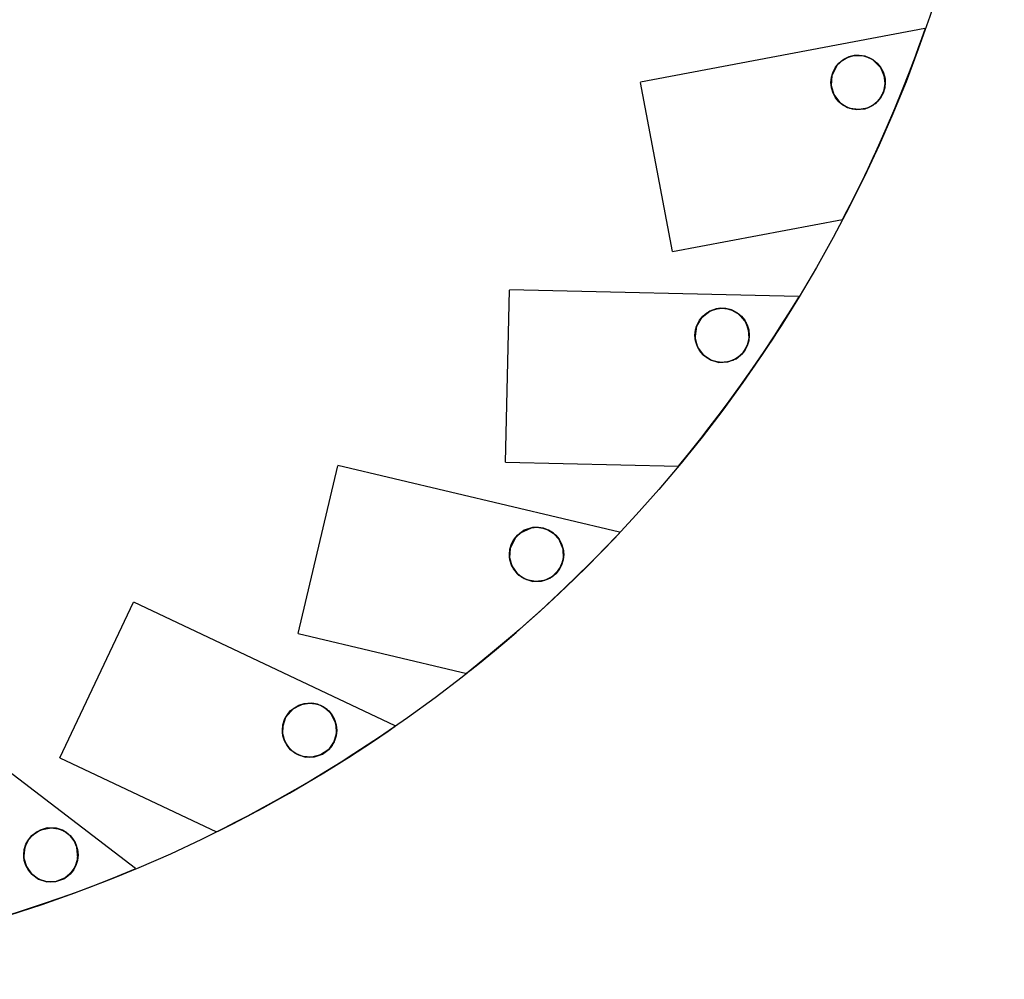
# Model space of a CAD drawing. Extents: x 1.15 to 9.28, y 1.1 to 7.4.
# Tile 8 of 9: x 8.56 to 9.28, y 1.1 to 1.79. Entities that reach past the tile are written whole.
import ezdxf

# ---------------------------------------------------------------- set-up
doc = ezdxf.new("R2010")
doc.units = 0
doc.layers.get('0').update_dxf_attribs({"linetype": 'CONTINUOUS'})

msp = doc.modelspace()

# ---------------------------------------------------------------- linework, layer by layer
at = {"color": 7, "linetype": 'CONTINUOUS'}
for p, q in [((9.21969, 1.78685), (9.0136, 1.74799)), ((9.21969, 1.78685), (9.0136, 1.74799)), ((9.21969, 1.78685), (9.0136, 1.74799)), ((9.03676, 1.62516), (9.01364, 1.74777)), ((9.03676, 1.62516), (9.01364, 1.74777)), ((9.03676, 1.62516), (9.01364, 1.74777)), ((9.03676, 1.62516), (9.16007, 1.64841)), ((9.03676, 1.62516), (9.16007, 1.64841)), ((9.03676, 1.62516), (9.16007, 1.64841)), ((8.91564, 1.4725), (8.91852, 1.59725)), ((8.91564, 1.4725), (8.91852, 1.59725)), ((8.91564, 1.4725), (8.91852, 1.59725)), ((9.12819, 1.59263), (8.91853, 1.59747)), ((9.12819, 1.59263), (8.91853, 1.59747)), ((9.12819, 1.59263), (8.91853, 1.59747)), ((8.91564, 1.4725), (9.0411, 1.46961)), ((8.91564, 1.4725), (9.0411, 1.46961)), ((8.91564, 1.4725), (9.0411, 1.46961)), ((8.76544, 1.34837), (8.79419, 1.46978)), ((8.76544, 1.34837), (8.79419, 1.46978)), ((8.76544, 1.34837), (8.79419, 1.46978)), ((8.99831, 1.42168), (8.79424, 1.47)), ((8.99831, 1.42168), (8.79424, 1.47)), ((8.99831, 1.42168), (8.79424, 1.47)), ((8.5927, 1.25817), (8.64607, 1.37096)), ((8.5927, 1.25817), (8.64607, 1.37096)), ((8.5927, 1.25817), (8.64607, 1.37096)), ((8.83573, 1.28147), (8.64616, 1.37116)), ((8.83573, 1.28147), (8.64616, 1.37116)), ((8.83573, 1.28147), (8.64616, 1.37116)), ((8.76544, 1.34837), (8.88755, 1.31945)), ((8.76544, 1.34837), (8.88755, 1.31945)), ((8.76544, 1.34837), (8.88755, 1.31945)), ((8.64755, 1.17812), (8.48078, 1.30527)), ((8.64755, 1.17812), (8.48078, 1.30527)), ((8.64755, 1.17812), (8.48078, 1.30527)), ((8.5927, 1.25817), (8.70613, 1.2045)), ((8.5927, 1.25817), (8.70613, 1.2045)), ((8.5927, 1.25817), (8.70613, 1.2045))]:
    msp.add_line(p, q, dxfattribs=at)
at = {"color": 7, "linetype": 'CONTINUOUS', "flags": 128}
for points in [[(9.16007, 1.64841), (9.16155, 1.65125), (9.16556, 1.65904), (9.17179, 1.67149), (9.17612, 1.68041), (9.1807, 1.69006), (9.18629, 1.70224), (9.19189, 1.71486), (9.19789, 1.72893), (9.20355, 1.74276), (9.20853, 1.75542), (9.21285, 1.76683), (9.21542, 1.77379), (9.21748, 1.77953), (9.21899, 1.78377), (9.21987, 1.78629), (9.21976, 1.78597), (9.21764, 1.77996), (9.21361, 1.76886), (9.20749, 1.75273), (9.20341, 1.7424), (9.19902, 1.73163), (9.1937, 1.71904), (9.18821, 1.7065), (9.18209, 1.69304), (9.17612, 1.68038), (9.17152, 1.67095), (9.16738, 1.66264), (9.16454, 1.65703), (9.16227, 1.65264), (9.16018, 1.64862), (9.16007, 1.64841)], [(9.16007, 1.64841), (9.16155, 1.65125), (9.16556, 1.65904), (9.17179, 1.67149), (9.17612, 1.68041), (9.1807, 1.69006), (9.18629, 1.70224), (9.19189, 1.71486), (9.19789, 1.72893), (9.20355, 1.74276), (9.20853, 1.75542), (9.21285, 1.76683), (9.21542, 1.77379), (9.21748, 1.77953), (9.21899, 1.78377), (9.21987, 1.78629), (9.21976, 1.78597), (9.21764, 1.77996), (9.21361, 1.76886), (9.20749, 1.75273), (9.20341, 1.7424), (9.19902, 1.73163), (9.1937, 1.71904), (9.18821, 1.7065), (9.18209, 1.69304), (9.17612, 1.68038), (9.17152, 1.67095), (9.16738, 1.66264), (9.16454, 1.65703), (9.16227, 1.65264), (9.16018, 1.64862), (9.16007, 1.64841)], [(9.16007, 1.64841), (9.16155, 1.65125), (9.16556, 1.65904), (9.17179, 1.67149), (9.17612, 1.68041), (9.1807, 1.69006), (9.18629, 1.70224), (9.19189, 1.71486), (9.19789, 1.72893), (9.20355, 1.74276), (9.20853, 1.75542), (9.21285, 1.76683), (9.21542, 1.77379), (9.21748, 1.77953), (9.21899, 1.78377), (9.21987, 1.78629), (9.21976, 1.78597), (9.21764, 1.77996), (9.21361, 1.76886), (9.20749, 1.75273), (9.20341, 1.7424), (9.19902, 1.73163), (9.1937, 1.71904), (9.18821, 1.7065), (9.18209, 1.69304), (9.17612, 1.68038), (9.17152, 1.67095), (9.16738, 1.66264), (9.16454, 1.65703), (9.16227, 1.65264), (9.16018, 1.64862), (9.16007, 1.64841)], [(9.15177, 1.74545), (9.15248, 1.75342), (9.15601, 1.76011), (9.1602, 1.76398), (9.16398, 1.766), (9.16751, 1.76705), (9.1712, 1.76742), (9.17564, 1.76694), (9.18156, 1.76455), (9.18767, 1.7587), (9.19083, 1.75037), (9.19061, 1.74382), (9.18801, 1.7373), (9.18364, 1.73238), (9.17805, 1.72924), (9.17173, 1.72805), (9.16536, 1.72898), (9.1597, 1.73184), (9.15538, 1.73619), (9.15264, 1.74151), (9.15177, 1.74545)], [(9.15177, 1.74545), (9.15248, 1.75342), (9.15601, 1.76011), (9.1602, 1.76398), (9.16398, 1.766), (9.16751, 1.76705), (9.1712, 1.76742), (9.17564, 1.76694), (9.18156, 1.76455), (9.18767, 1.7587), (9.19083, 1.75037), (9.19061, 1.74382), (9.18801, 1.7373), (9.18364, 1.73238), (9.17805, 1.72924), (9.17173, 1.72805), (9.16536, 1.72898), (9.1597, 1.73184), (9.15538, 1.73619), (9.15264, 1.74151), (9.15177, 1.74545)], [(9.15177, 1.74545), (9.15248, 1.75342), (9.15601, 1.76011), (9.1602, 1.76398), (9.16398, 1.766), (9.16751, 1.76705), (9.1712, 1.76742), (9.17564, 1.76694), (9.18156, 1.76455), (9.18767, 1.7587), (9.19083, 1.75037), (9.19061, 1.74382), (9.18801, 1.7373), (9.18364, 1.73238), (9.17805, 1.72924), (9.17173, 1.72805), (9.16536, 1.72898), (9.1597, 1.73184), (9.15538, 1.73619), (9.15264, 1.74151), (9.15177, 1.74545)], [(9.15177, 1.74545), (9.15368, 1.73899), (9.15806, 1.73318), (9.16373, 1.72957), (9.16998, 1.72809), (9.17638, 1.72871), (9.18225, 1.73137), (9.18691, 1.73572), (9.18988, 1.74116), (9.19099, 1.74706), (9.19027, 1.75306), (9.18752, 1.75893), (9.18217, 1.76416), (9.17638, 1.76676), (9.17212, 1.7674), (9.16837, 1.7672), (9.16467, 1.76626), (9.16078, 1.76436), (9.15619, 1.76033), (9.15233, 1.75291), (9.15177, 1.74545)], [(9.15177, 1.74545), (9.15368, 1.73899), (9.15806, 1.73318), (9.16373, 1.72957), (9.16998, 1.72809), (9.17638, 1.72871), (9.18225, 1.73137), (9.18691, 1.73572), (9.18988, 1.74116), (9.19099, 1.74706), (9.19027, 1.75306), (9.18752, 1.75893), (9.18217, 1.76416), (9.17638, 1.76676), (9.17212, 1.7674), (9.16837, 1.7672), (9.16467, 1.76626), (9.16078, 1.76436), (9.15619, 1.76033), (9.15233, 1.75291), (9.15177, 1.74545)], [(9.15177, 1.74545), (9.15368, 1.73899), (9.15806, 1.73318), (9.16373, 1.72957), (9.16998, 1.72809), (9.17638, 1.72871), (9.18225, 1.73137), (9.18691, 1.73572), (9.18988, 1.74116), (9.19099, 1.74706), (9.19027, 1.75306), (9.18752, 1.75893), (9.18217, 1.76416), (9.17638, 1.76676), (9.17212, 1.7674), (9.16837, 1.7672), (9.16467, 1.76626), (9.16078, 1.76436), (9.15619, 1.76033), (9.15233, 1.75291), (9.15177, 1.74545)], [(9.0411, 1.46961), (9.04313, 1.47208), (9.04867, 1.47886), (9.05736, 1.48975), (9.06345, 1.49757), (9.06993, 1.50606), (9.07793, 1.51681), (9.08603, 1.52799), (9.09483, 1.54051), (9.10324, 1.55286), (9.11074, 1.56421), (9.11734, 1.57446), (9.1213, 1.58075), (9.12451, 1.58593), (9.12687, 1.58977), (9.12825, 1.59204), (9.12808, 1.59176), (9.12475, 1.58632), (9.1185, 1.5763), (9.10916, 1.56179), (9.10303, 1.55254), (9.09649, 1.54292), (9.08867, 1.53171), (9.08069, 1.52058), (9.07191, 1.50869), (9.06344, 1.49755), (9.05698, 1.48927), (9.05121, 1.48201), (9.04726, 1.47712), (9.04413, 1.47329), (9.04125, 1.46979), (9.0411, 1.46961)], [(9.0411, 1.46961), (9.04313, 1.47208), (9.04867, 1.47886), (9.05736, 1.48975), (9.06345, 1.49757), (9.06993, 1.50606), (9.07793, 1.51681), (9.08603, 1.52799), (9.09483, 1.54051), (9.10324, 1.55286), (9.11074, 1.56421), (9.11734, 1.57446), (9.1213, 1.58075), (9.12451, 1.58593), (9.12687, 1.58977), (9.12825, 1.59204), (9.12808, 1.59176), (9.12475, 1.58632), (9.1185, 1.5763), (9.10916, 1.56179), (9.10303, 1.55254), (9.09649, 1.54292), (9.08867, 1.53171), (9.08069, 1.52058), (9.07191, 1.50869), (9.06344, 1.49755), (9.05698, 1.48927), (9.05121, 1.48201), (9.04726, 1.47712), (9.04413, 1.47329), (9.04125, 1.46979), (9.0411, 1.46961)], [(9.0411, 1.46961), (9.04313, 1.47208), (9.04867, 1.47886), (9.05736, 1.48975), (9.06345, 1.49757), (9.06993, 1.50606), (9.07793, 1.51681), (9.08603, 1.52799), (9.09483, 1.54051), (9.10324, 1.55286), (9.11074, 1.56421), (9.11734, 1.57446), (9.1213, 1.58075), (9.12451, 1.58593), (9.12687, 1.58977), (9.12825, 1.59204), (9.12808, 1.59176), (9.12475, 1.58632), (9.1185, 1.5763), (9.10916, 1.56179), (9.10303, 1.55254), (9.09649, 1.54292), (9.08867, 1.53171), (9.08069, 1.52058), (9.07191, 1.50869), (9.06344, 1.49755), (9.05698, 1.48927), (9.05121, 1.48201), (9.04726, 1.47712), (9.04413, 1.47329), (9.04125, 1.46979), (9.0411, 1.46961)], [(9.0532, 1.56214), (9.05497, 1.55598), (9.0589, 1.55044), (9.06422, 1.54668), (9.07038, 1.54488), (9.07681, 1.54516), (9.0828, 1.5475), (9.08764, 1.55154), (9.09086, 1.55671), (9.09234, 1.56251), (9.09197, 1.56869), (9.08933, 1.57504), (9.08355, 1.58088), (9.07947, 1.58293), (9.07553, 1.58391), (9.07191, 1.58409), (9.06842, 1.58363), (9.06379, 1.58195), (9.05808, 1.57755), (9.05426, 1.57118), (9.05307, 1.56398), (9.0532, 1.56214)], [(9.0532, 1.56214), (9.05497, 1.55598), (9.0589, 1.55044), (9.06422, 1.54668), (9.07038, 1.54488), (9.07681, 1.54516), (9.0828, 1.5475), (9.08764, 1.55154), (9.09086, 1.55671), (9.09234, 1.56251), (9.09197, 1.56869), (9.08933, 1.57504), (9.08355, 1.58088), (9.07947, 1.58293), (9.07553, 1.58391), (9.07191, 1.58409), (9.06842, 1.58363), (9.06379, 1.58195), (9.05808, 1.57755), (9.05426, 1.57118), (9.05307, 1.56398), (9.0532, 1.56214)], [(9.0532, 1.56214), (9.05497, 1.55598), (9.0589, 1.55044), (9.06422, 1.54668), (9.07038, 1.54488), (9.07681, 1.54516), (9.0828, 1.5475), (9.08764, 1.55154), (9.09086, 1.55671), (9.09234, 1.56251), (9.09197, 1.56869), (9.08933, 1.57504), (9.08355, 1.58088), (9.07947, 1.58293), (9.07553, 1.58391), (9.07191, 1.58409), (9.06842, 1.58363), (9.06379, 1.58195), (9.05808, 1.57755), (9.05426, 1.57118), (9.05307, 1.56398), (9.0532, 1.56214)], [(9.0532, 1.56214), (9.05402, 1.57047), (9.05817, 1.57765), (9.0639, 1.58201), (9.06798, 1.58352), (9.0718, 1.58409), (9.07581, 1.58387), (9.07985, 1.58279), (9.08489, 1.57992), (9.09015, 1.57363), (9.09241, 1.56539), (9.09158, 1.5587), (9.08821, 1.55223), (9.08321, 1.54775), (9.07728, 1.54527), (9.07086, 1.54483), (9.06464, 1.54649), (9.05933, 1.55003), (9.05552, 1.55491), (9.05345, 1.56055), (9.0532, 1.56214)], [(9.0532, 1.56214), (9.05402, 1.57047), (9.05817, 1.57765), (9.0639, 1.58201), (9.06798, 1.58352), (9.0718, 1.58409), (9.07581, 1.58387), (9.07985, 1.58279), (9.08489, 1.57992), (9.09015, 1.57363), (9.09241, 1.56539), (9.09158, 1.5587), (9.08821, 1.55223), (9.08321, 1.54775), (9.07728, 1.54527), (9.07086, 1.54483), (9.06464, 1.54649), (9.05933, 1.55003), (9.05552, 1.55491), (9.05345, 1.56055), (9.0532, 1.56214)], [(9.0532, 1.56214), (9.05402, 1.57047), (9.05817, 1.57765), (9.0639, 1.58201), (9.06798, 1.58352), (9.0718, 1.58409), (9.07581, 1.58387), (9.07985, 1.58279), (9.08489, 1.57992), (9.09015, 1.57363), (9.09241, 1.56539), (9.09158, 1.5587), (9.08821, 1.55223), (9.08321, 1.54775), (9.07728, 1.54527), (9.07086, 1.54483), (9.06464, 1.54649), (9.05933, 1.55003), (9.05552, 1.55491), (9.05345, 1.56055), (9.0532, 1.56214)], [(8.88755, 1.31945), (8.89005, 1.32144), (8.89688, 1.32693), (8.90764, 1.33577), (8.91522, 1.34215), (8.92333, 1.34911), (8.93339, 1.35796), (8.94364, 1.36722), (8.95485, 1.37763), (8.96564, 1.38796), (8.97534, 1.3975), (8.98393, 1.40616), (8.9891, 1.41149), (8.99333, 1.41589), (8.99643, 1.41915), (8.99825, 1.42109), (8.99802, 1.42085), (8.99364, 1.41622), (8.98544, 1.40772), (8.97329, 1.39546), (8.96536, 1.38769), (8.95697, 1.37964), (8.94699, 1.3703), (8.93687, 1.36108), (8.92581, 1.35128), (8.91521, 1.34214), (8.90717, 1.33538), (8.90001, 1.32948), (8.89513, 1.32552), (8.89128, 1.32242), (8.88773, 1.3196), (8.88755, 1.31945)], [(8.88755, 1.31945), (8.89005, 1.32144), (8.89688, 1.32693), (8.90764, 1.33577), (8.91522, 1.34215), (8.92333, 1.34911), (8.93339, 1.35796), (8.94364, 1.36722), (8.95485, 1.37763), (8.96564, 1.38796), (8.97534, 1.3975), (8.98393, 1.40616), (8.9891, 1.41149), (8.99333, 1.41589), (8.99643, 1.41915), (8.99825, 1.42109), (8.99802, 1.42085), (8.99364, 1.41622), (8.98544, 1.40772), (8.97329, 1.39546), (8.96536, 1.38769), (8.95697, 1.37964), (8.94699, 1.3703), (8.93687, 1.36108), (8.92581, 1.35128), (8.91521, 1.34214), (8.90717, 1.33538), (8.90001, 1.32948), (8.89513, 1.32552), (8.89128, 1.32242), (8.88773, 1.3196), (8.88755, 1.31945)], [(8.88755, 1.31945), (8.89005, 1.32144), (8.89688, 1.32693), (8.90764, 1.33577), (8.91522, 1.34215), (8.92333, 1.34911), (8.93339, 1.35796), (8.94364, 1.36722), (8.95485, 1.37763), (8.96564, 1.38796), (8.97534, 1.3975), (8.98393, 1.40616), (8.9891, 1.41149), (8.99333, 1.41589), (8.99643, 1.41915), (8.99825, 1.42109), (8.99802, 1.42085), (8.99364, 1.41622), (8.98544, 1.40772), (8.97329, 1.39546), (8.96536, 1.38769), (8.95697, 1.37964), (8.94699, 1.3703), (8.93687, 1.36108), (8.92581, 1.35128), (8.91521, 1.34214), (8.90717, 1.33538), (8.90001, 1.32948), (8.89513, 1.32552), (8.89128, 1.32242), (8.88773, 1.3196), (8.88755, 1.31945)], [(8.91867, 1.40333), (8.91909, 1.41026), (8.9216, 1.41616), (8.92647, 1.42141), (8.93443, 1.42493), (8.93842, 1.4253), (8.94279, 1.42476), (8.94638, 1.42353), (8.95028, 1.42118), (8.95473, 1.41634), (8.95771, 1.4084), (8.95735, 1.40097), (8.95471, 1.39486), (8.94979, 1.38969), (8.94385, 1.38675), (8.93749, 1.38594), (8.93118, 1.38723), (8.92563, 1.39049), (8.92146, 1.39529), (8.91909, 1.40097), (8.91867, 1.40333)], [(8.91867, 1.40333), (8.91909, 1.41026), (8.9216, 1.41616), (8.92647, 1.42141), (8.93443, 1.42493), (8.93842, 1.4253), (8.94279, 1.42476), (8.94638, 1.42353), (8.95028, 1.42118), (8.95473, 1.41634), (8.95771, 1.4084), (8.95735, 1.40097), (8.95471, 1.39486), (8.94979, 1.38969), (8.94385, 1.38675), (8.93749, 1.38594), (8.93118, 1.38723), (8.92563, 1.39049), (8.92146, 1.39529), (8.91909, 1.40097), (8.91867, 1.40333)], [(8.91867, 1.40333), (8.91909, 1.41026), (8.9216, 1.41616), (8.92647, 1.42141), (8.93443, 1.42493), (8.93842, 1.4253), (8.94279, 1.42476), (8.94638, 1.42353), (8.95028, 1.42118), (8.95473, 1.41634), (8.95771, 1.4084), (8.95735, 1.40097), (8.95471, 1.39486), (8.94979, 1.38969), (8.94385, 1.38675), (8.93749, 1.38594), (8.93118, 1.38723), (8.92563, 1.39049), (8.92146, 1.39529), (8.91909, 1.40097), (8.91867, 1.40333)], [(8.91867, 1.40333), (8.92038, 1.39729), (8.92409, 1.39191), (8.92926, 1.38809), (8.93538, 1.38614), (8.94182, 1.38626), (8.94782, 1.38843), (8.95268, 1.39226), (8.95603, 1.39723), (8.95774, 1.40303), (8.95751, 1.40954), (8.95462, 1.41651), (8.95045, 1.42104), (8.9468, 1.42333), (8.9433, 1.42463), (8.93956, 1.42526), (8.93521, 1.42507), (8.92932, 1.42317), (8.92282, 1.41787), (8.91901, 1.40992), (8.91867, 1.40333)], [(8.91867, 1.40333), (8.92038, 1.39729), (8.92409, 1.39191), (8.92926, 1.38809), (8.93538, 1.38614), (8.94182, 1.38626), (8.94782, 1.38843), (8.95268, 1.39226), (8.95603, 1.39723), (8.95774, 1.40303), (8.95751, 1.40954), (8.95462, 1.41651), (8.95045, 1.42104), (8.9468, 1.42333), (8.9433, 1.42463), (8.93956, 1.42526), (8.93521, 1.42507), (8.92932, 1.42317), (8.92282, 1.41787), (8.91901, 1.40992), (8.91867, 1.40333)], [(8.91867, 1.40333), (8.92038, 1.39729), (8.92409, 1.39191), (8.92926, 1.38809), (8.93538, 1.38614), (8.94182, 1.38626), (8.94782, 1.38843), (8.95268, 1.39226), (8.95603, 1.39723), (8.95774, 1.40303), (8.95751, 1.40954), (8.95462, 1.41651), (8.95045, 1.42104), (8.9468, 1.42333), (8.9433, 1.42463), (8.93956, 1.42526), (8.93521, 1.42507), (8.92932, 1.42317), (8.92282, 1.41787), (8.91901, 1.40992), (8.91867, 1.40333)], [(8.75406, 1.27596), (8.75441, 1.28259), (8.7567, 1.28833), (8.7609, 1.29328), (8.76746, 1.29695), (8.77362, 1.29793), (8.77791, 1.29746), (8.78146, 1.2963), (8.78479, 1.29445), (8.78807, 1.29161), (8.79149, 1.28649), (8.7933, 1.27831), (8.79136, 1.26973), (8.78753, 1.26433), (8.78168, 1.26029), (8.77526, 1.25863), (8.76886, 1.25914), (8.76296, 1.26169), (8.75819, 1.26602), (8.7551, 1.27157), (8.75406, 1.27596)], [(8.75406, 1.27596), (8.75441, 1.28259), (8.7567, 1.28833), (8.7609, 1.29328), (8.76746, 1.29695), (8.77362, 1.29793), (8.77791, 1.29746), (8.78146, 1.2963), (8.78479, 1.29445), (8.78807, 1.29161), (8.79149, 1.28649), (8.7933, 1.27831), (8.79136, 1.26973), (8.78753, 1.26433), (8.78168, 1.26029), (8.77526, 1.25863), (8.76886, 1.25914), (8.76296, 1.26169), (8.75819, 1.26602), (8.7551, 1.27157), (8.75406, 1.27596)], [(8.75406, 1.27596), (8.75441, 1.28259), (8.7567, 1.28833), (8.7609, 1.29328), (8.76746, 1.29695), (8.77362, 1.29793), (8.77791, 1.29746), (8.78146, 1.2963), (8.78479, 1.29445), (8.78807, 1.29161), (8.79149, 1.28649), (8.7933, 1.27831), (8.79136, 1.26973), (8.78753, 1.26433), (8.78168, 1.26029), (8.77526, 1.25863), (8.76886, 1.25914), (8.76296, 1.26169), (8.75819, 1.26602), (8.7551, 1.27157), (8.75406, 1.27596)], [(8.75406, 1.27596), (8.75578, 1.26992), (8.75941, 1.26461), (8.76455, 1.26077), (8.77068, 1.25878), (8.7771, 1.25887), (8.78301, 1.26095), (8.78782, 1.26462), (8.79126, 1.26953), (8.79311, 1.27553), (8.79281, 1.2826), (8.78915, 1.29033), (8.78628, 1.29331), (8.7831, 1.29549), (8.77944, 1.29705), (8.77529, 1.29786), (8.7694, 1.29748), (8.76189, 1.29406), (8.75625, 1.28752), (8.75414, 1.28116), (8.75406, 1.27596)], [(8.75406, 1.27596), (8.75578, 1.26992), (8.75941, 1.26461), (8.76455, 1.26077), (8.77068, 1.25878), (8.7771, 1.25887), (8.78301, 1.26095), (8.78782, 1.26462), (8.79126, 1.26953), (8.79311, 1.27553), (8.79281, 1.2826), (8.78915, 1.29033), (8.78628, 1.29331), (8.7831, 1.29549), (8.77944, 1.29705), (8.77529, 1.29786), (8.7694, 1.29748), (8.76189, 1.29406), (8.75625, 1.28752), (8.75414, 1.28116), (8.75406, 1.27596)], [(8.75406, 1.27596), (8.75578, 1.26992), (8.75941, 1.26461), (8.76455, 1.26077), (8.77068, 1.25878), (8.7771, 1.25887), (8.78301, 1.26095), (8.78782, 1.26462), (8.79126, 1.26953), (8.79311, 1.27553), (8.79281, 1.2826), (8.78915, 1.29033), (8.78628, 1.29331), (8.7831, 1.29549), (8.77944, 1.29705), (8.77529, 1.29786), (8.7694, 1.29748), (8.76189, 1.29406), (8.75625, 1.28752), (8.75414, 1.28116), (8.75406, 1.27596)], [(8.70613, 1.2045), (8.709, 1.20593), (8.71682, 1.20987), (8.72918, 1.21628), (8.73792, 1.22095), (8.7473, 1.22607), (8.75898, 1.23264), (8.77093, 1.23956), (8.78406, 1.24742), (8.79677, 1.25528), (8.80823, 1.26259), (8.81843, 1.26928), (8.8246, 1.27341), (8.82965, 1.27684), (8.83336, 1.27939), (8.83555, 1.2809), (8.83527, 1.28071), (8.83002, 1.27709), (8.82024, 1.27048), (8.80581, 1.26103), (8.79644, 1.25507), (8.78655, 1.24894), (8.77485, 1.24188), (8.76304, 1.23496), (8.75018, 1.22767), (8.7379, 1.22094), (8.72864, 1.216), (8.72041, 1.21172), (8.71481, 1.20886), (8.7104, 1.20663), (8.70634, 1.20461), (8.70613, 1.2045)], [(8.70613, 1.2045), (8.709, 1.20593), (8.71682, 1.20987), (8.72918, 1.21628), (8.73792, 1.22095), (8.7473, 1.22607), (8.75898, 1.23264), (8.77093, 1.23956), (8.78406, 1.24742), (8.79677, 1.25528), (8.80823, 1.26259), (8.81843, 1.26928), (8.8246, 1.27341), (8.82965, 1.27684), (8.83336, 1.27939), (8.83555, 1.2809), (8.83527, 1.28071), (8.83002, 1.27709), (8.82024, 1.27048), (8.80581, 1.26103), (8.79644, 1.25507), (8.78655, 1.24894), (8.77485, 1.24188), (8.76304, 1.23496), (8.75018, 1.22767), (8.7379, 1.22094), (8.72864, 1.216), (8.72041, 1.21172), (8.71481, 1.20886), (8.7104, 1.20663), (8.70634, 1.20461), (8.70613, 1.2045)], [(8.70613, 1.2045), (8.709, 1.20593), (8.71682, 1.20987), (8.72918, 1.21628), (8.73792, 1.22095), (8.7473, 1.22607), (8.75898, 1.23264), (8.77093, 1.23956), (8.78406, 1.24742), (8.79677, 1.25528), (8.80823, 1.26259), (8.81843, 1.26928), (8.8246, 1.27341), (8.82965, 1.27684), (8.83336, 1.27939), (8.83555, 1.2809), (8.83527, 1.28071), (8.83002, 1.27709), (8.82024, 1.27048), (8.80581, 1.26103), (8.79644, 1.25507), (8.78655, 1.24894), (8.77485, 1.24188), (8.76304, 1.23496), (8.75018, 1.22767), (8.7379, 1.22094), (8.72864, 1.216), (8.72041, 1.21172), (8.71481, 1.20886), (8.7104, 1.20663), (8.70634, 1.20461), (8.70613, 1.2045)], [(8.56657, 1.1856), (8.56831, 1.1795), (8.57196, 1.17422), (8.57712, 1.17038), (8.58325, 1.16841), (8.58958, 1.16851), (8.59537, 1.17051), (8.60016, 1.17409), (8.60373, 1.17908), (8.60566, 1.18552), (8.60501, 1.19344), (8.60296, 1.19809), (8.6004, 1.20143), (8.59766, 1.20383), (8.59456, 1.20567), (8.59015, 1.20715), (8.5834, 1.20738), (8.57545, 1.20443), (8.57012, 1.19935), (8.56722, 1.1934), (8.56645, 1.18714), (8.56657, 1.1856)], [(8.56657, 1.1856), (8.56831, 1.1795), (8.57196, 1.17422), (8.57712, 1.17038), (8.58325, 1.16841), (8.58958, 1.16851), (8.59537, 1.17051), (8.60016, 1.17409), (8.60373, 1.17908), (8.60566, 1.18552), (8.60501, 1.19344), (8.60296, 1.19809), (8.6004, 1.20143), (8.59766, 1.20383), (8.59456, 1.20567), (8.59015, 1.20715), (8.5834, 1.20738), (8.57545, 1.20443), (8.57012, 1.19935), (8.56722, 1.1934), (8.56645, 1.18714), (8.56657, 1.1856)], [(8.56657, 1.1856), (8.56831, 1.1795), (8.57196, 1.17422), (8.57712, 1.17038), (8.58325, 1.16841), (8.58958, 1.16851), (8.59537, 1.17051), (8.60016, 1.17409), (8.60373, 1.17908), (8.60566, 1.18552), (8.60501, 1.19344), (8.60296, 1.19809), (8.6004, 1.20143), (8.59766, 1.20383), (8.59456, 1.20567), (8.59015, 1.20715), (8.5834, 1.20738), (8.57545, 1.20443), (8.57012, 1.19935), (8.56722, 1.1934), (8.56645, 1.18714), (8.56657, 1.1856)], [(8.56657, 1.1856), (8.56688, 1.19205), (8.56908, 1.19774), (8.57293, 1.2025), (8.57862, 1.20608), (8.58641, 1.20757), (8.59146, 1.20683), (8.59537, 1.20526), (8.59842, 1.20326), (8.60102, 1.20075), (8.60362, 1.19691), (8.60563, 1.19048), (8.60491, 1.18203), (8.60144, 1.17553), (8.59648, 1.17115), (8.58987, 1.16856), (8.58327, 1.16841), (8.57716, 1.17036), (8.57199, 1.17419), (8.56832, 1.17948), (8.56657, 1.1856)], [(8.56657, 1.1856), (8.56688, 1.19205), (8.56908, 1.19774), (8.57293, 1.2025), (8.57862, 1.20608), (8.58641, 1.20757), (8.59146, 1.20683), (8.59537, 1.20526), (8.59842, 1.20326), (8.60102, 1.20075), (8.60362, 1.19691), (8.60563, 1.19048), (8.60491, 1.18203), (8.60144, 1.17553), (8.59648, 1.17115), (8.58987, 1.16856), (8.58327, 1.16841), (8.57716, 1.17036), (8.57199, 1.17419), (8.56832, 1.17948), (8.56657, 1.1856)], [(8.56657, 1.1856), (8.56688, 1.19205), (8.56908, 1.19774), (8.57293, 1.2025), (8.57862, 1.20608), (8.58641, 1.20757), (8.59146, 1.20683), (8.59537, 1.20526), (8.59842, 1.20326), (8.60102, 1.20075), (8.60362, 1.19691), (8.60563, 1.19048), (8.60491, 1.18203), (8.60144, 1.17553), (8.59648, 1.17115), (8.58987, 1.16856), (8.58327, 1.16841), (8.57716, 1.17036), (8.57199, 1.17419), (8.56832, 1.17948), (8.56657, 1.1856)], [(8.56233, 1.14632), (8.57545, 1.1506), (8.58993, 1.15556), (8.60399, 1.1606), (8.61673, 1.16538), (8.6281, 1.1698), (8.63499, 1.17255), (8.64064, 1.17486), (8.6448, 1.17658), (8.64726, 1.1776), (8.64695, 1.17747), (8.64106, 1.17503), (8.63012, 1.1706), (8.61403, 1.16435), (8.60363, 1.16047), (8.59269, 1.15653), (8.57977, 1.15206), (8.56678, 1.14775), (8.55268, 1.14329)], [(8.56233, 1.14632), (8.57545, 1.1506), (8.58993, 1.15556), (8.60399, 1.1606), (8.61673, 1.16538), (8.6281, 1.1698), (8.63499, 1.17255), (8.64064, 1.17486), (8.6448, 1.17658), (8.64726, 1.1776), (8.64695, 1.17747), (8.64106, 1.17503), (8.63012, 1.1706), (8.61403, 1.16435), (8.60363, 1.16047), (8.59269, 1.15653), (8.57977, 1.15206), (8.56678, 1.14775), (8.55268, 1.14329)], [(8.56233, 1.14632), (8.57545, 1.1506), (8.58993, 1.15556), (8.60399, 1.1606), (8.61673, 1.16538), (8.6281, 1.1698), (8.63499, 1.17255), (8.64064, 1.17486), (8.6448, 1.17658), (8.64726, 1.1776), (8.64695, 1.17747), (8.64106, 1.17503), (8.63012, 1.1706), (8.61403, 1.16435), (8.60363, 1.16047), (8.59269, 1.15653), (8.57977, 1.15206), (8.56678, 1.14775), (8.55268, 1.14329)]]:
    msp.add_lwpolyline(points, dxfattribs=at)
at = {"color": 7, "linetype": 'CONTINUOUS'}
for centre, radius in [((8.25, 2.125), 1.02731), ((8.25, 2.125), 1.02731), ((8.25, 2.125), 1.02731), ((8.25, 2.125), 1.02731), ((8.25, 2.125), 1.02731), ((8.25, 2.125), 1.02731), ((8.25, 2.125), 0.36909), ((8.25, 2.125), 0.36909), ((8.25, 2.125), 0.36909), ((8.25, 2.125), 0.36909), ((8.25, 2.125), 0.36909), ((8.25, 2.125), 0.36909), ((8.25, 2.125), 0.36909), ((8.25, 2.125), 0.36909), ((9.17132, 1.74773), 0.01969), ((9.17132, 1.74773), 0.01969), ((9.17132, 1.74773), 0.01969), ((9.17132, 1.74773), 0.01969), ((9.17132, 1.74773), 0.01969), ((9.17132, 1.74773), 0.01969), ((9.07275, 1.56443), 0.01969), ((9.07275, 1.56443), 0.01969), ((9.07275, 1.56443), 0.01969), ((9.07275, 1.56443), 0.01969), ((9.07275, 1.56443), 0.01969), ((9.07275, 1.56443), 0.01969), ((8.93822, 1.40562), 0.01969), ((8.93822, 1.40562), 0.01969), ((8.93822, 1.40562), 0.01969), ((8.93822, 1.40562), 0.01969), ((8.93822, 1.40562), 0.01969), ((8.93822, 1.40562), 0.01969), ((8.77361, 1.27825), 0.01969), ((8.77361, 1.27825), 0.01969), ((8.77361, 1.27825), 0.01969), ((8.77361, 1.27825), 0.01969), ((8.77361, 1.27825), 0.01969), ((8.77361, 1.27825), 0.01969), ((8.58612, 1.18789), 0.01969), ((8.58612, 1.18789), 0.01969), ((8.58612, 1.18789), 0.01969), ((8.58612, 1.18789), 0.01969), ((8.58612, 1.18789), 0.01969), ((8.58612, 1.18789), 0.01969)]:
    msp.add_circle(centre, radius, dxfattribs=at)

doc.saveas('drawing.dxf')
